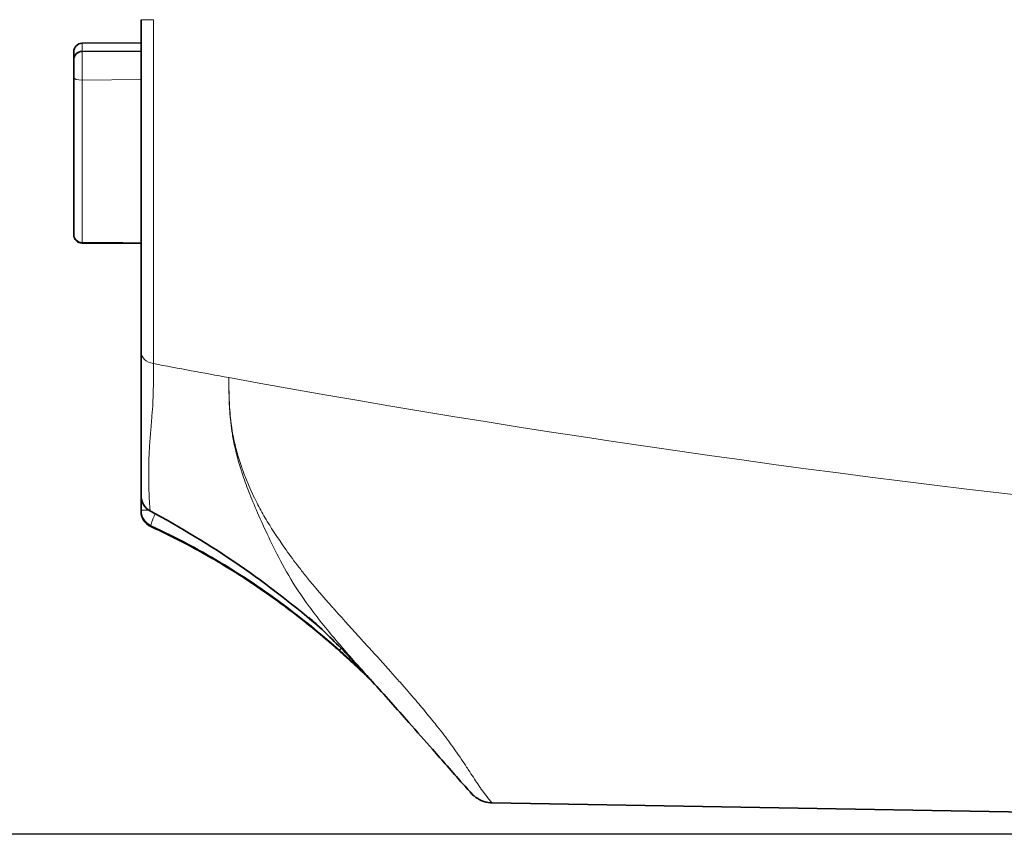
# Model space of a CAD drawing. Header units: millimetres. Extents: x 5 to 589, y 5 to 415.
# Tile 13 of 256: x 49 to 67, y 206 to 221. Entities that reach past the tile are written whole.
import ezdxf

# ---------------------------------------------------------------- set-up
doc = ezdxf.new("R2010")
doc.units = ezdxf.units.MM
for name, color, linetype, lineweight in [('Bemaßung (ISO)', 7, 'Continuous', 25), ('Sichtbar (ISO)', 7, 'Continuous', 35), ('Sichtbar schmal (ISO)', 7, 'Continuous', 18)]:
    doc.layers.add(name, color=color, linetype=linetype, lineweight=lineweight)
doc.styles.add('Notiztext (ISO)', font='isocpeur.ttf')
doc.dimstyles.new('Standard (ISO)', dxfattribs={"dimtxt": 3.5, "dimasz": 2.5, "dimexe": 2, "dimexo": 0, "dimgap": 0.762, "dimtad": 1, "dimtoh": 1, "dimdec": 8, "dimdsep": 46, "dimtxsty": 'Notiztext (ISO)', "dimcen": 0.09, "dimdle": 10, "dimclrd": 256, "dimclre": 256, "dimclrt": 256, "dimadec": 6, "dimazin": 2, "dimtfac": 0.514286, "dimtdec": 3, "dimtmove": 0, "dimatfit": 3, "dimfxl": 1, "dimtolj": 1, "dimlwd": -1, "dimlwe": -1, "dimarcsym": 0})

# ---------------------------------------------------------------- blocks, each defined once
blk = doc.blocks.new('*D12')
at = {"layer": 'Bemaßung (ISO)', "transparency": 16777216}
for p, q in [((89.571, 235.119), (38.39, 235.119)), ((40.39, 208.593), (40.39, 232.619)), ((89.571, 206.093), (38.39, 206.093))]:
    blk.add_line(p, q, dxfattribs=at)
for points in [[(39.974, 232.619), (40.807, 232.619), (40.39, 235.119)], [(39.974, 208.593), (40.807, 208.593), (40.39, 206.093)]]:
    blk.add_solid(points, dxfattribs=at)
at = {"layer": 'Defpoints', "color": 0, "transparency": 16777216}
for p in [(40.39, 235.119), (89.571, 235.119), (89.571, 206.093)]:
    blk.add_point(p, dxfattribs=at)
at = {"layer": 'Bemaßung (ISO)', "transparency": 16777216, "insert": (36.128, 218.506), "char_height": 3.5, "attachment_point": 1, "rotation": 90, "style": 'Notiztext (ISO)'}
blk.add_mtext('\\A1;29', dxfattribs=at)

msp = doc.modelspace()

# ---------------------------------------------------------------- linework, layer by layer
at = {"layer": 'Sichtbar (ISO)'}
for p, q in [((51.2247109, 220.60773828), (51.2247109, 214.67577833)), ((50.17511923, 220.1875436), (51.2247109, 220.1930393)), ((50.0247109, 220.03634567), (50.0247109, 219.89018654)), ((51.2247109, 220.04686885), (50.17511922, 220.04137315)), ((50.02471112, 219.57245548), (50.02471103, 219.89018188)), ((50.0247109, 219.57245555), (50.0247109, 216.78622405)), ((50.02471098, 216.77749844), (50.02471112, 216.78622377)), ((50.17479776, 216.62629119), (51.2247109, 216.61915461)), ((51.22471094, 211.86981734), (51.22471093, 212.12192731)), ((51.2247109, 211.84879951), (51.2247109, 211.84853605)), ((54.82294646, 209.4027321), (54.82290832, 209.40276773)), ((57.47080334, 206.65568575), (57.47579908, 206.6555982)), ((89.5706109, 206.09312811), (57.47579905, 206.65559623))]:
    msp.add_line(p, q, dxfattribs=at)
for centre, radius, start, end in [((50.1759109, 220.03634567), 0.1512, 90.3, 180), ((50.17591066, 219.89018411), 0.15119963, 90.299902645, 180.000129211), ((50.1759106, 216.77749618), 0.15119963, 179.999141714, 269.578347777), ((51.52471076, 212.12192731), 0.3, 180.000101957, 241.637996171), ((51.52471087, 211.84918687), 0.3, 179.999982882, 245.364787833)]:
    msp.add_arc(centre, radius, start, end, dxfattribs=at)
for centre, major_axis, ratio, start_param, end_param in [((51.52471844, 211.85253771), (-0.12521147, -0.27259939), 0.0554942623, 0.00655495, 0.0076262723), ((54.96133969, 209.58477768), (-0.19890992, -0.22457708), 0.0457378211, 6.2831811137, 6.2832923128)]:
    msp.add_ellipse(centre, major_axis=major_axis, ratio=ratio, start_param=start_param, end_param=end_param, dxfattribs=at)
for points, knots in [([(51.2247109, 214.67577804), (51.2247109, 214.61936152), (51.2247109, 214.56126045), (51.2247109, 214.50156735), (51.2247109, 214.45309802), (51.2247109, 214.40357704), (51.2247109, 214.35307048), (51.2247109, 214.34190576), (51.2247109, 214.33069458), (51.2247109, 214.31943475), (51.2247109, 214.25632969), (51.22471092, 214.19169297), (51.22471092, 214.12526428), (51.22471092, 214.08389042), (51.2247109, 214.04182081), (51.2247109, 213.99906446), (51.2247109, 213.97270996), (51.22471092, 213.94610261), (51.22471094, 213.9192302), (51.224711, 213.84885107), (51.22471111, 213.77661584), (51.22471102, 213.70274001), (51.22471098, 213.67247538), (51.2247109, 213.64194182), (51.2247109, 213.61116665), (51.2247109, 213.56745851), (51.22471103, 213.5231333), (51.22471107, 213.47900515), (51.22471112, 213.4026479), (51.22471096, 213.32693809), (51.22471092, 213.25508483), (51.22471091, 213.2406041), (51.2247109, 213.22627707), (51.2247109, 213.21212421), (51.2247109, 213.15584592), (51.22471089, 213.10246857), (51.22471091, 213.0520053), (51.22471094, 212.99041642), (51.2247109, 212.93317082), (51.2247109, 212.88000918), (51.2247109, 212.82808511), (51.22471132, 212.78042291), (51.22471134, 212.73462521), (51.22471135, 212.69511463), (51.2247109, 212.6569948), (51.2247109, 212.61965179), (51.2247109, 212.61300003), (51.22471093, 212.60635876), (51.22471096, 212.5997357), (51.22471115, 212.55474854), (51.22471125, 212.51061431), (51.22471109, 212.46925804), (51.22471099, 212.4429019), (51.2247109, 212.41767581), (51.2247109, 212.39373301), (51.2247109, 212.3787753), (51.22471092, 212.36434244), (51.22471092, 212.35047584), (51.22471093, 212.31583425), (51.2247109, 212.28478618), (51.22471091, 212.25737803), (51.22471091, 212.24658262), (51.2247109, 212.23634264), (51.2247109, 212.22663617), (51.2247109, 212.21313988), (51.22471091, 212.20076037), (51.22471091, 212.18925264), (51.22471091, 212.17011323), (51.22471091, 212.15337157), (51.2247109, 212.1381536), (51.2247109, 212.13254594), (51.2247109, 212.12714802), (51.2247109, 212.12192784)], [0, 0, 0, 0, 0.0613204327, 0.0613204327, 0.0613204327, 0.1111111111, 0.1111111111, 0.1111111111, 0.122117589, 0.122117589, 0.122117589, 0.1838027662, 0.1838027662, 0.1838027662, 0.2222222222, 0.2222222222, 0.2222222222, 0.2459035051, 0.2459035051, 0.2459035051, 0.3079250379, 0.3079250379, 0.3079250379, 0.3333333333, 0.3333333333, 0.3333333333, 0.3694192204, 0.3694192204, 0.3694192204, 0.4318605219, 0.4318605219, 0.4318605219, 0.4444444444, 0.4444444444, 0.4444444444, 0.4944839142, 0.4944839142, 0.4944839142, 0.5555555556, 0.5555555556, 0.5555555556, 0.6152054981, 0.6152054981, 0.6152054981, 0.6666666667, 0.6666666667, 0.6666666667, 0.6758332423, 0.6758332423, 0.6758332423, 0.7380972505, 0.7380972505, 0.7380972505, 0.7777777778, 0.7777777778, 0.7777777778, 0.8025672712, 0.8025672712, 0.8025672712, 0.8644964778, 0.8644964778, 0.8644964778, 0.8888888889, 0.8888888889, 0.8888888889, 0.9228051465, 0.9228051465, 0.9228051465, 0.9792139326, 0.9792139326, 0.9792139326, 1, 1, 1, 1]), ([(51.22471091, 211.86981734), (51.2247109, 211.86678338), (51.2247109, 211.86418939), (51.2247109, 211.861965), (51.2247109, 211.8597406), (51.2247109, 211.8578858), (51.2247109, 211.85633342), (51.2247109, 211.85558414), (51.2247109, 211.85490543), (51.2247109, 211.85428996), (51.2247109, 211.85363032), (51.2247109, 211.85304332), (51.2247109, 211.85252047)], [0, 0, 0, 0, 0.33333333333, 0.33333333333, 0.33333333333, 0.66666666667, 0.66666666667, 0.66666666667, 0.82755484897, 0.82755484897, 0.82755484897, 0.99999078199, 0.99999078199, 0.99999078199, 0.99999078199]), ([(54.76239517, 209.36069328), (54.63878711, 209.47022568), (54.51056694, 209.5803587), (54.37762247, 209.69055476), (54.244678, 209.80075082), (54.10701147, 209.91101257), (53.96426977, 210.02095253), (53.82152808, 210.13089248), (53.67371087, 210.24051016), (53.52049924, 210.34931913), (53.3672876, 210.45812811), (53.2086819, 210.56612886), (53.0443206, 210.6727934), (52.87995931, 210.77945793), (52.70984228, 210.88478617), (52.53360853, 210.98817484), (52.35737478, 211.09156351), (52.17502502, 211.19301329), (51.98613568, 211.29187803), (51.79724634, 211.39074278), (51.601815, 211.48701912), (51.39962598, 211.57989325)], [0, 0, 0, 0, 0.1428571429, 0.1428571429, 0.1428571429, 0.2857142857, 0.2857142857, 0.2857142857, 0.4285714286, 0.4285714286, 0.4285714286, 0.5714285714, 0.5714285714, 0.5714285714, 0.7142857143, 0.7142857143, 0.7142857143, 0.8571428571, 0.8571428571, 0.8571428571, 1, 1, 1, 1]), ([(51.39978698, 211.57578478), (51.77669417, 211.40315118), (52.15548959, 211.20677782), (52.53100211, 210.98696226), (52.90651462, 210.7671467), (53.27889166, 210.52416749), (53.65116139, 210.25359018), (54.02343111, 209.98301287), (54.39540365, 209.68459121), (54.76244512, 209.35954571)], [0, 0, 0, 0, 0.3333333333, 0.3333333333, 0.3333333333, 0.6666666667, 0.6666666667, 0.6666666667, 1, 1, 1, 1]), ([(53.10589401, 210.63001123), (53.28792381, 210.51062674), (53.46957485, 210.3851906), (53.6511996, 210.25318757), (54.02346305, 209.98263028), (54.39542614, 209.68423922), (54.76245476, 209.35923595)], [0.50403563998, 0.50403563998, 0.50403563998, 0.50403563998, 0.66666666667, 0.66666666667, 0.66666666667, 1, 1, 1, 1]), ([(55.3405437, 208.81709676), (55.1699001, 209.00735055), (54.99659687, 209.19280343), (54.71846104, 209.47765757), (54.61066066, 209.58474589), (54.42684357, 209.76197907), (54.34632691, 209.83715133), (54.26285738, 209.91337682), (54.24114379, 209.93291936), (54.21974618, 209.952047), (54.21452734, 209.95667465), (54.21157697, 209.95928656), (54.21118025, 209.95963677), (54.21118025, 209.95963677)], [0.00020904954, 0.00020904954, 0.00020904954, 0.00020904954, 0.08139121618, 0.08139121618, 0.13305560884, 0.13305560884, 0.17696386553, 0.17696386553, 0.19619655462, 0.19619655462, 0.20721749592, 0.20721749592, 0.21115658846, 0.21115658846, 0.21115658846, 0.21115658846]), ([(55.30587991, 208.8556386), (55.29877008, 208.86257179), (55.28739731, 208.87363455), (55.25517061, 208.90483032), (55.23253404, 208.92665775), (55.17596792, 208.98079016), (55.14008403, 209.01488057), (55.053402, 209.09635193), (55.00022703, 209.14574098), (54.88646929, 209.24981661), (54.82459196, 209.30557124), (54.76239491, 209.36069298)], [0.032887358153, 0.032887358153, 0.032887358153, 0.032887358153, 0.045541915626, 0.045541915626, 0.060887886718, 0.060887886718, 0.079422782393, 0.079422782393, 0.102770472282, 0.102770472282, 0.127729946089, 0.127729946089, 0.127729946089, 0.127729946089]), ([(55.2189351, 208.93965928), (55.19754603, 208.96013881), (55.17347796, 208.98306945), (55.10663449, 209.04630012), (55.06058081, 209.08944194), (54.9518186, 209.1899872), (54.886661, 209.24932267), (54.80131683, 209.32566897), (54.78190437, 209.34294946), (54.76243013, 209.36020109)], [0.058882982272, 0.058882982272, 0.058882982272, 0.058882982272, 0.0721939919, 0.0721939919, 0.093512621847, 0.093512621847, 0.120310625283, 0.120310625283, 0.128124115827, 0.128124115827, 0.128124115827, 0.128124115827]), ([(55.30873629, 208.85247089), (55.30184641, 208.85916986), (55.28927118, 208.871383), (55.25462663, 208.90485091), (55.23119101, 208.92740529), (55.17331173, 208.98267485), (55.1371457, 209.01696281), (55.04954201, 209.09912832), (54.99570293, 209.14902811), (54.88286626, 209.25204634), (54.82280291, 209.30607152), (54.76243983, 209.35953794)], [0.004674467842, 0.004674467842, 0.004674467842, 0.004674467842, 0.01890259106, 0.01890259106, 0.034676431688, 0.034676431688, 0.053254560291, 0.053254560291, 0.076798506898, 0.076798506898, 0.10101595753, 0.10101595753, 0.10101595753, 0.10101595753]), ([(55.31042696, 208.85059508), (55.30615653, 208.8547468), (55.29882237, 208.86186947), (55.27479067, 208.88514127), (55.25472484, 208.9045203), (55.20479693, 208.95240004), (55.1736269, 208.9821158), (55.09729014, 209.05420182), (55.04982071, 209.09857778), (54.93825418, 209.20146894), (54.87172038, 209.26189532), (54.79047889, 209.33433866), (54.77647964, 209.34677831), (54.76244763, 209.35920623)], [0.00249303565, 0.00249303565, 0.00249303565, 0.00249303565, 0.01278334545, 0.01278334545, 0.028270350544, 0.028270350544, 0.045530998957, 0.045530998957, 0.067261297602, 0.067261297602, 0.094454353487, 0.094454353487, 0.100083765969, 0.100083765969, 0.100083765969, 0.100083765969]), ([(55.3102224, 208.85082207), (55.30597994, 208.85494611), (55.29883435, 208.8618853), (55.27521466, 208.88475926), (55.25525027, 208.90404185), (55.20553515, 208.95172241), (55.17448643, 208.98132647), (55.09841589, 209.05317288), (55.05109292, 209.09742073), (54.93983762, 209.20004852), (54.87347002, 209.26034131), (54.79175011, 209.33323309), (54.77711802, 209.34623676), (54.76245038, 209.35922735)], [0.002598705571, 0.002598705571, 0.002598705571, 0.002598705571, 0.012609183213, 0.012609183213, 0.028077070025, 0.028077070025, 0.045307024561, 0.045307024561, 0.066997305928, 0.066997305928, 0.094141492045, 0.094141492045, 0.100025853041, 0.100025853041, 0.100025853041, 0.100025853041]), ([(55.30846672, 208.8525415), (55.3009937, 208.85980075), (55.28767085, 208.87273614), (55.25167783, 208.90748069), (55.22833308, 208.92992948), (55.17009305, 208.98550791), (55.13321852, 209.02044083), (55.04437035, 209.10369257), (54.99003036, 209.1540039), (54.87859939, 209.25561986), (54.82067595, 209.30769627), (54.76245469, 209.35926136)], [0, 0, 0, 0, 0.014830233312, 0.014830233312, 0.030324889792, 0.030324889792, 0.049128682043, 0.049128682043, 0.072795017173, 0.072795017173, 0.096152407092, 0.096152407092, 0.096152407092, 0.096152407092]), ([(55.18239765, 208.97367301), (55.17537972, 208.98034778), (55.16802713, 208.98732897), (55.16032901, 208.99462348), (55.14586711, 209.00832717), (55.13018571, 209.02313658), (55.11329589, 209.0390143), (55.09640608, 209.05489203), (55.07830786, 209.07183807), (55.05899904, 209.08982382), (55.03969023, 209.10780956), (55.01917101, 209.1268352), (54.99732702, 209.14697059), (54.97548303, 209.16710597), (54.9523143, 209.18835113), (54.92771524, 209.210759), (54.90734003, 209.22931928), (54.88598353, 209.24867726), (54.86359181, 209.26885216)], [0.49751515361, 0.49751515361, 0.49751515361, 0.49751515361, 0.53846153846, 0.53846153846, 0.53846153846, 0.61538461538, 0.61538461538, 0.61538461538, 0.69230769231, 0.69230769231, 0.69230769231, 0.76923076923, 0.76923076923, 0.76923076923, 0.84615384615, 0.84615384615, 0.84615384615, 0.90986867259, 0.90986867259, 0.90986867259, 0.90986867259]), ([(55.18239763, 208.97367294), (55.1413777, 209.01268673), (55.09373262, 209.05757576), (54.98693858, 209.15678801), (54.92590079, 209.21271356), (54.86359192, 209.26885226)], [0, 0, 0, 0, 0.022866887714, 0.022866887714, 0.04843721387, 0.04843721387, 0.04843721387, 0.04843721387]), ([(55.30701304, 208.8539003), (55.30475158, 208.85609667), (55.30211337, 208.8586577), (55.29916081, 208.86152151), (55.29738849, 208.86324057), (55.29550291, 208.86506873), (55.29350757, 208.86700227)], [0.107172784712, 0.107172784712, 0.107172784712, 0.107172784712, 0.153846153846, 0.153846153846, 0.153846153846, 0.181862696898, 0.181862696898, 0.181862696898, 0.181862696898]), ([(57.11575905, 206.81833195), (57.11575905, 206.81833195), (57.11489672, 206.81925157), (57.10667055, 206.82796441), (57.08629442, 206.8493343), (57.01708034, 206.92434626), (56.97668125, 206.96853072), (56.8572799, 207.10192299), (56.77104798, 207.19963681), (56.59310771, 207.40300065), (56.50458818, 207.50457862), (56.27922378, 207.76242332), (56.13760345, 207.92370163), (55.78020939, 208.32698799), (55.56056581, 208.57182957), (55.34054154, 208.81709482)], [0.02861364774, 0.02861364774, 0.02861364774, 0.02861364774, 0.0421653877, 0.0421653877, 0.10917624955, 0.10917624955, 0.1567997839, 0.1567997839, 0.21218617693, 0.21218617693, 0.25768501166, 0.25768501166, 0.32475509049, 0.32475509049, 0.42485969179, 0.42485969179, 0.42485969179, 0.42485969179]), ([(57.47080785, 206.65568567), (57.46280721, 206.65582588), (57.45480302, 206.6561585), (57.39384375, 206.6601603), (57.34078058, 206.67233269), (57.2418671, 206.71246448), (57.19484589, 206.7411069), (57.12815189, 206.79829218), (57.10436462, 206.82335766), (57.0834944, 206.85044531)], [0, 0, 0, 0, 0.002401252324, 0.002401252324, 0.018327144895, 0.018327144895, 0.034424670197, 0.034424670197, 0.044683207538, 0.044683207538, 0.044683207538, 0.044683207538]), ([(57.08359528, 206.85044689), (57.08359234, 206.85045146), (57.08358251, 206.8504584), (57.08356118, 206.85046925), (57.08355137, 206.85047423), (57.08353914, 206.85048004), (57.08353991, 206.85048037)], [0.8328341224, 0.8328341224, 0.8328341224, 0.8328341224, 0.875000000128, 0.875000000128, 0.875000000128, 0.894374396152, 0.894374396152, 0.894374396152, 0.894374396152]), ([(57.47583133, 206.65559111), (57.47296858, 206.65564116), (57.47047257, 206.65571134), (57.46814588, 206.65578368), (57.46764024, 206.65580128), (57.46758875, 206.65580302)], [0, 0, 0, 0, 0.0012666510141, 0.0012666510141, 0.0020207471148, 0.0020207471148, 0.0020207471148, 0.0020207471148])]:
    msp.add_open_spline(points, degree=3, knots=knots, dxfattribs=at)
for points in [[(54.4413032, 209.74752976), (53.50841876, 210.5639573), (52.47127208, 211.27000224), (51.38219546, 211.85793299)], [(53.39083945, 210.4379562), (53.36585767, 210.45525634), (53.34084204, 210.47245808), (53.31579255, 210.48956141)], [(53.43362494, 210.40824987), (53.50172762, 210.36070113), (53.56980609, 210.31225989), (53.6378791, 210.26289896)], [(54.76245445, 209.3591919), (54.44858011, 209.63713186), (54.12877371, 209.89782845), (53.80303523, 210.14128168)], [(54.17074625, 209.85710939), (54.36892411, 209.69885448), (54.56639509, 209.53282724), (54.76245209, 209.35921494)], [(54.78951924, 209.33517024), (54.78062365, 209.34308413), (54.77160066, 209.35109325), (54.76245469, 209.35919212)], [(54.86359157, 209.26885187), (54.83893762, 209.29106518), (54.81424678, 209.31317123), (54.78951903, 209.33517003)], [(55.29350687, 208.86700154), (55.25655619, 208.90280814), (55.21951963, 208.93836513), (55.1823972, 208.97367249)], [(55.30989356, 208.8511816), (55.30632078, 208.85466387), (55.30156097, 208.85930279), (55.29498006, 208.86568189)], [(55.31052145, 208.85049024), (55.3093518, 208.8516269), (55.30818207, 208.85276332), (55.30701226, 208.85389949)], [(57.08353322, 206.85044208), (57.08037435, 206.85454046), (57.07721473, 206.85863668), (57.07405438, 206.86273076)], [(57.47579897, 206.65559203), (57.47581019, 206.65559165), (57.47582099, 206.65559132), (57.47583125, 206.65559119)]]:
    msp.add_open_spline(points, degree=3, dxfattribs=at)
at = {"layer": 'Sichtbar schmal (ISO)'}
for p, q in [((50.17511923, 220.1875436), (50.17511923, 220.0413836)), ((50.17511918, 219.5330102), (51.2247109, 219.53925367)), ((50.1751192, 219.53301202), (50.1751192, 216.64025728)), ((51.36210479, 211.86981762), (51.2247109, 211.86981762)), ((51.22472943, 211.84918687), (51.2247109, 211.84918687)), ((51.39978467, 211.57604546), (51.39978672, 211.57578421)), ((54.82269832, 209.4030114), (54.8227369, 209.40297536))]:
    msp.add_line(p, q, dxfattribs=at)
for centre, end in [((51.5247109, 211.84853605), 245.391444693), ((51.5247109, 211.84815754), 245.390246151), ((51.5247109, 211.84879953), 245.391203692)]:
    msp.add_arc(centre, 0.3, 180, end, dxfattribs=at)
for centre, major_axis, ratio, start_param, end_param in [((51.52471091, 220.60773456), (-0.3, 0), 0.0005731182, 4.9835066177, 6.2831852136), ((50.17616917, 219.63818493), (-0.00104993, 0.40319557), 0.0034010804, 0.0000478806, 1.8346890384), ((50.17591075, 219.57245514), (-0.15119963, -0.00000039), 0.2608692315, 6.2831694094, 7.8487459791), ((50.17591075, 216.7862216), (-0.15119963, 0.00000138), 0.965374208, 6.2831787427, 7.8487554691), ((50.17616921, 217.029476), (-0.00137141, -0.40318496), 0.0026040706, 6.2831733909, 6.5471032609), ((51.5247109, 214.67577861), (-0.3, 0), 0.6772261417, 0, 1.299748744), ((93.21891094, 316.46780399), (156.02262331, -0.17598843), 0.6786117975, 4.4421010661, 4.4510349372), ((51.5247109, 212.12192704), (-0.3, 0), 0.9896823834, 0.0000008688, 1.0869459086), ((51.5247109, 211.86981743), (-0.29999999, 0), 0.999696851, 6.2831847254, 7.4209041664), ((51.52471091, 211.85252055), (-0.3, 0), 0.9999653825, 0.0000011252, 1.1406464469), ((51.52470974, 212.12192499), (-0.14251428, -0.263992), 0.053743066, 6.2831851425, 6.4105268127), ((51.52469882, 211.86979454), (-0.125501, -0.27251615), 0.0554690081, 4.9739252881, 6.260644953), ((51.5247065, 211.84918102), (-0.12490539, -0.27276903), 0.0555237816, 6.140342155, 6.283184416), ((51.52470904, 211.84879914), (-0.12492255, -0.27275452), 0.0555219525, 6.2345254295, 6.2829443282), ((54.96133999, 209.59528981), (-0.19934288, -0.22419283), 0.0456597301, 5.7360105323, 6.2737016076), ((54.96133969, 209.58477768), (-0.19890992, -0.22457708), 0.0457378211, 6.2351561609, 6.2831811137)]:
    msp.add_ellipse(centre, major_axis=major_axis, ratio=ratio, start_param=start_param, end_param=end_param, dxfattribs=at)
for points, knots in [([(51.44436838, 220.6078571), (51.4443699, 220.04568849), (51.44439058, 218.92058275), (51.44437879, 217.29313892), (51.44438091, 215.78781626), (51.44438826, 214.89367895), (51.44438863, 214.48003064)], [0, 0, 0, 0, 0.2499993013, 0.4999986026, 0.7499979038, 1, 1, 1, 1]), ([(51.44438863, 214.48002984), (51.44440661, 214.37447469), (51.44462807, 214.26170892), (51.44360391, 214.14575321), (51.44271456, 214.04506039), (51.44076609, 213.94188645), (51.43624823, 213.83428301), (51.4355634, 213.81797231), (51.43481812, 213.80156648), (51.43400157, 213.78506996), (51.43019131, 213.70809211), (51.4248702, 213.62891847), (51.41874727, 213.54774208), (51.4149016, 213.49675708), (51.41073094, 213.4449912), (51.40628667, 213.39256531), (51.40342805, 213.3588442), (51.40057694, 213.32480097), (51.3977504, 213.29084646), (51.38918597, 213.18796395), (51.38053504, 213.0864867), (51.37471342, 212.99238716), (51.37158407, 212.94180484), (51.36906509, 212.89336602), (51.36708982, 212.84708112), (51.3641777, 212.7788437), (51.36247064, 212.71526734), (51.36155288, 212.65649575), (51.36052624, 212.59075204), (51.36020802, 212.53102444), (51.36036474, 212.47302471), (51.36044315, 212.44400692), (51.36063092, 212.41545552), (51.36082825, 212.38721323), (51.36100294, 212.36221133), (51.36131142, 212.33738699), (51.36173628, 212.31306214), (51.36257735, 212.26490815), (51.36387726, 212.21874165), (51.36547474, 212.17596691), (51.36580382, 212.16715536), (51.36614539, 212.1584867), (51.36649736, 212.1499622), (51.36778653, 212.11873949), (51.36917736, 212.08950021), (51.37062503, 212.06256122), (51.37246051, 212.02840578), (51.37437569, 211.99795915), (51.37627405, 211.97146497), (51.37633185, 211.97065821), (51.37638954, 211.96985513), (51.3764471, 211.96905568), (51.37860533, 211.93908436), (51.38059363, 211.91412996), (51.38238403, 211.89218212), (51.3833512, 211.88032582), (51.38426264, 211.86936466), (51.38515064, 211.85909814)], [0.00000028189, 0.00000028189, 0.00000028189, 0.00000028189, 0.11111111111, 0.11111111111, 0.11111111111, 0.20759677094, 0.20759677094, 0.20759677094, 0.22222222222, 0.22222222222, 0.22222222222, 0.29046907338, 0.29046907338, 0.29046907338, 0.33333333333, 0.33333333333, 0.33333333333, 0.36090426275, 0.36090426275, 0.36090426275, 0.44444444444, 0.44444444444, 0.44444444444, 0.48935068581, 0.48935068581, 0.48935068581, 0.55555555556, 0.55555555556, 0.55555555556, 0.62961436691, 0.62961436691, 0.62961436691, 0.66666666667, 0.66666666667, 0.66666666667, 0.69946775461, 0.69946775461, 0.69946775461, 0.76440149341, 0.76440149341, 0.76440149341, 0.77777777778, 0.77777777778, 0.77777777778, 0.82677113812, 0.82677113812, 0.82677113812, 0.88888888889, 0.88888888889, 0.88888888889, 0.89078039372, 0.89078039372, 0.89078039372, 0.96169252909, 0.96169252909, 0.96169252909, 0.99999954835, 0.99999954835, 0.99999954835, 0.99999954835]), ([(55.3405293, 208.81709481), (55.29221944, 208.87098626), (55.086845, 209.10048313), (54.68898742, 209.55008623), (54.1969756, 210.16223206), (53.83752048, 210.70886444), (53.57329396, 211.22206053), (53.36269956, 211.6730179), (53.19076395, 212.07014024), (53.05890146, 212.41768855), (52.96169455, 212.71982804), (52.89371721, 212.98587939), (52.84677304, 213.22544766), (52.81787556, 213.43975648), (52.8013476, 213.63005152), (52.79305892, 213.80095517), (52.78977466, 213.95617817), (52.7890625, 214.09865084), (52.78951808, 214.18724614), (52.78903263, 214.23002312)], [0.34731958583, 0.34731958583, 0.34731958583, 0.34731958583, 0.36, 0.4, 0.44, 0.48, 0.52, 0.56, 0.6, 0.64, 0.68, 0.72, 0.76, 0.8, 0.84, 0.88, 0.92, 0.96, 1, 1, 1, 1]), ([(57.47583125, 206.65559119), (57.47594316, 206.65558978), (57.47599041, 206.65561255), (57.47580065, 206.65585771), (57.47526686, 206.65654737), (57.47270909, 206.65915662), (57.4653938, 206.66694989), (57.46455311, 206.66784551), (57.46365173, 206.6688073), (57.4626837, 206.66984256), (57.45301766, 206.68017982), (57.43687399, 206.69831367), (57.41248687, 206.72790472), (57.40493225, 206.73707141), (57.39662546, 206.74729523), (57.3876198, 206.7585891), (57.35835282, 206.79529243), (57.32139725, 206.84378726), (57.27790084, 206.90569882), (57.2648076, 206.92433536), (57.25112309, 206.94418751), (57.23709614, 206.96505606), (57.19021449, 207.03480408), (57.13775374, 207.11560068), (57.07770757, 207.20727261), (57.06010477, 207.23414664), (57.04182456, 207.26198173), (57.02274504, 207.29083606), (56.96470197, 207.37861572), (56.89955821, 207.47525937), (56.82646289, 207.57880421), (56.79356924, 207.62540046), (56.75909985, 207.67335325), (56.72277282, 207.72272803), (56.65574445, 207.81383128), (56.582706, 207.90973995), (56.50459016, 208.00891196), (56.44629198, 208.08292444), (56.38517186, 208.15874267), (56.3215466, 208.2360181), (56.25561126, 208.31609922), (56.18701362, 208.39764638), (56.11597288, 208.48067983), (56.02660681, 208.58513217), (55.93337307, 208.69193396), (55.83673148, 208.80123972), (55.78207292, 208.86306088), (55.7263623, 208.92570956), (55.66957797, 208.98921581), (55.54614991, 209.1272548), (55.41762127, 209.26931245), (55.28453877, 209.4160816), (55.24164019, 209.46339201), (55.19826166, 209.51119247), (55.15443885, 209.5595005), (54.99976689, 209.73000296), (54.83948537, 209.90669544), (54.67535095, 210.09092698), (54.65762735, 210.11082071), (54.63985956, 210.13080224), (54.62204942, 210.15088383), (54.47327053, 210.31863749), (54.32108381, 210.4930441), (54.16974193, 210.68112004), (54.12388769, 210.73810413), (54.07816005, 210.79638113), (54.03225736, 210.85592831), (53.95593664, 210.95493525), (53.88025839, 211.05780998), (53.80620123, 211.16214971), (53.7038882, 211.30629937), (53.60483462, 211.45350095), (53.5147048, 211.59865163), (53.48583018, 211.64515312), (53.45786347, 211.69142098), (53.43108944, 211.7372888), (53.37993982, 211.82491555), (53.33268997, 211.91111953), (53.28902943, 211.99619502), (53.22693206, 212.1171959), (53.17207618, 212.23586297), (53.12322021, 212.35283605), (53.091696, 212.42831269), (53.06266536, 212.50310132), (53.03581216, 212.57753035), (53.02506506, 212.60731807), (53.01466115, 212.63703658), (53.00461487, 212.66670184), (52.97321243, 212.75942886), (52.94529155, 212.85163707), (52.92092725, 212.94367916), (52.89903109, 213.02639724), (52.88000693, 213.10898664), (52.86410145, 213.19180585), (52.85187826, 213.25545154), (52.84150336, 213.31922674), (52.83289898, 213.38342747), (52.83154989, 213.39349359), (52.83023411, 213.40357248), (52.82895177, 213.41366413), (52.82066228, 213.47889996), (52.81377536, 213.54466603), (52.8082716, 213.61092902), (52.80341791, 213.66936551), (52.79963943, 213.72819003), (52.79682359, 213.78761308), (52.7943215, 213.84041498), (52.79257942, 213.89368154), (52.79140006, 213.94758558), (52.79034389, 213.9958593), (52.7897374, 214.04466015), (52.78954667, 214.09411262), (52.78937432, 214.13879655), (52.78954608, 214.18399897), (52.78903263, 214.23002311)], [0.00154888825, 0.00154888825, 0.00154888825, 0.00154888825, 0.01844299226, 0.01844299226, 0.01844299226, 0.06596700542, 0.06596700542, 0.06596700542, 0.07142857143, 0.07142857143, 0.07142857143, 0.12596339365, 0.12596339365, 0.12596339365, 0.14285714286, 0.14285714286, 0.14285714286, 0.19775917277, 0.19775917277, 0.19775917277, 0.21428571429, 0.21428571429, 0.21428571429, 0.26952163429, 0.26952163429, 0.26952163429, 0.28571428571, 0.28571428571, 0.28571428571, 0.33497501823, 0.33497501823, 0.33497501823, 0.35714285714, 0.35714285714, 0.35714285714, 0.39804556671, 0.39804556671, 0.39804556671, 0.42857142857, 0.42857142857, 0.42857142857, 0.46020561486, 0.46020561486, 0.46020561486, 0.5, 0.5, 0.5, 0.52250690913, 0.52250690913, 0.52250690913, 0.57142857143, 0.57142857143, 0.57142857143, 0.58719826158, 0.58719826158, 0.58719826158, 0.64285714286, 0.64285714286, 0.64285714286, 0.64886731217, 0.64886731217, 0.64886731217, 0.6990738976, 0.6990738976, 0.6990738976, 0.71428571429, 0.71428571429, 0.71428571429, 0.73957784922, 0.73957784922, 0.73957784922, 0.77451997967, 0.77451997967, 0.77451997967, 0.78571428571, 0.78571428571, 0.78571428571, 0.80710009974, 0.80710009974, 0.80710009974, 0.83751664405, 0.83751664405, 0.83751664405, 0.85714285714, 0.85714285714, 0.85714285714, 0.86499759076, 0.86499759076, 0.86499759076, 0.88954974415, 0.88954974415, 0.88954974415, 0.91161472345, 0.91161472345, 0.91161472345, 0.92857142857, 0.92857142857, 0.92857142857, 0.93123009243, 0.93123009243, 0.93123009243, 0.94841660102, 0.94841660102, 0.94841660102, 0.9635731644, 0.9635731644, 0.9635731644, 0.97704092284, 0.97704092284, 0.97704092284, 0.98910196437, 0.98910196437, 0.98910196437, 1, 1, 1, 1]), ([(51.38515067, 211.85909778), (51.47044359, 211.81278132), (51.55985104, 211.76343273), (51.6530319, 211.71093154), (51.74621276, 211.65843035), (51.84317051, 211.60278297), (51.94451014, 211.54325236), (51.94771579, 211.54136925), (51.95092582, 211.53948224), (51.95414022, 211.53759132), (52.05254224, 211.47970498), (52.15505029, 211.41816123), (52.2616074, 211.35254023), (52.26682849, 211.34932492), (52.2720593, 211.34609982), (52.27729986, 211.34286483), (52.38250749, 211.27792028), (52.49165463, 211.20899847), (52.60509418, 211.13534045), (52.61264547, 211.13043728), (52.62021575, 211.12551309), (52.62780542, 211.12056743), (52.73991114, 211.04751589), (52.85626267, 210.96979749), (52.97810555, 210.88586504), (52.98840357, 210.87877116), (52.9987407, 210.87163277), (53.00911714, 210.86444919), (53.12982298, 210.78088489), (53.25585913, 210.6912182), (53.38747404, 210.59434739), (53.40097298, 210.58441194), (53.41453046, 210.57440059), (53.42814373, 210.56431424), (53.55867019, 210.46760453), (53.69431645, 210.36398218), (53.83273594, 210.25439277), (53.84952591, 210.24109983), (53.86635686, 210.22771933), (53.88322213, 210.21425528), (54.01989844, 210.10514255), (54.15880269, 209.99050792), (54.29658543, 209.87275951), (54.31614456, 209.85604438), (54.33568169, 209.83926719), (54.35519937, 209.82242542), (54.38363981, 209.79788423), (54.41203937, 209.77320633), (54.44040605, 209.74838312)], [0, 0, 0, 0, 0.11111111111, 0.11111111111, 0.11111111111, 0.22222222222, 0.22222222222, 0.22222222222, 0.22573697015, 0.22573697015, 0.22573697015, 0.33333333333, 0.33333333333, 0.33333333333, 0.33860534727, 0.33860534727, 0.33860534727, 0.44444444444, 0.44444444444, 0.44444444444, 0.45148980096, 0.45148980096, 0.45148980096, 0.55555555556, 0.55555555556, 0.55555555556, 0.56435107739, 0.56435107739, 0.56435107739, 0.66666666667, 0.66666666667, 0.66666666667, 0.67716055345, 0.67716055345, 0.67716055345, 0.77777777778, 0.77777777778, 0.77777777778, 0.78998241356, 0.78998241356, 0.78998241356, 0.88888888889, 0.88888888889, 0.88888888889, 0.90292928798, 0.90292928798, 0.90292928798, 0.92338842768, 0.92338842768, 0.92338842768, 0.92338842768]), ([(51.39888887, 211.59747638), (51.39886537, 211.5927985), (51.39932623, 211.58549629), (51.39962857, 211.58130173), (51.39962598, 211.57989325)], [0.00105169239, 0.00105169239, 0.00105169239, 0.00105169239, 0.52228556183, 0.99998335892, 0.99998335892, 0.99998335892, 0.99998335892]), ([(54.76245546, 209.35927767), (54.39499334, 209.68466686), (54.02275313, 209.98323845), (53.65023656, 210.25392949), (53.27771999, 210.52462054), (52.9050972, 210.76766943), (52.52967056, 210.98736712), (52.15424391, 211.20706481), (51.77588374, 211.40313798), (51.39978056, 211.57540748)], [0, 0, 0, 0, 0.3333333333, 0.3333333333, 0.3333333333, 0.6666666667, 0.6666666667, 0.6666666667, 1, 1, 1, 1]), ([(54.76243872, 209.35979134), (54.3949662, 209.68523544), (54.02271756, 209.98384762), (53.65019587, 210.25456563), (53.27767418, 210.52528363), (52.90504955, 210.76834585), (52.52962909, 210.9880434), (52.15420862, 211.20774095), (51.77586271, 211.40380046), (51.3997842, 211.57604568)], [0, 0, 0, 0, 0.3333333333, 0.3333333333, 0.3333333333, 0.6666666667, 0.6666666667, 0.6666666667, 1, 1, 1, 1]), ([(54.7624312, 209.36020015), (54.39495032, 209.6856811), (54.02269477, 209.9843156), (53.6501696, 210.25504179), (53.27764444, 210.52576799), (52.90501967, 210.76882443), (52.52960622, 210.98850275), (52.15419279, 211.20818105), (51.77586141, 211.40420761), (51.39980747, 211.5764091)], [0, 0, 0, 0, 0.33333333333, 0.33333333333, 0.33333333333, 0.66666666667, 0.66666666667, 0.66666666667, 0.99999997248, 0.99999997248, 0.99999997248, 0.99999997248]), ([(53.90084903, 210.06755609), (53.81737573, 210.13106578), (53.73383739, 210.19318544), (53.6502848, 210.25390307), (53.56403092, 210.31658371), (53.47777099, 210.37778298), (53.39147143, 210.43755417)], [0.25856732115, 0.25856732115, 0.25856732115, 0.25856732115, 0.33333333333, 0.33333333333, 0.33333333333, 0.41051655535, 0.41051655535, 0.41051655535, 0.41051655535]), ([(54.76245322, 209.35923323), (54.39506788, 209.68456165), (54.02288254, 209.98311795), (53.65039788, 210.25383334), (53.62233308, 210.27423034), (53.59426756, 210.29447066), (53.56620014, 210.31455611)], [0, 0, 0, 0, 0.33333333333, 0.33333333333, 0.33333333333, 0.35844827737, 0.35844827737, 0.35844827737, 0.35844827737]), ([(55.21880438, 208.95152939), (55.20296692, 208.96646431), (55.15580015, 209.01092304), (55.05990626, 209.10068726), (54.92453843, 209.22532204), (54.81886442, 209.32055115), (54.76190903, 209.37119342)], [0.40040904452, 0.40040904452, 0.40040904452, 0.40040904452, 0.5, 0.66666666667, 0.83333333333, 1, 1, 1, 1]), ([(55.30586871, 208.85565131), (55.30505926, 208.85644028), (55.3001902, 208.86118448), (55.28777435, 208.87326317), (55.26211072, 208.89812869), (55.22603522, 208.93289455), (55.17846275, 208.97841201), (55.11922376, 209.03457577), (55.04851833, 209.10086883), (54.96618499, 209.17705728), (54.87169208, 209.26317342), (54.80026815, 209.32713319), (54.76239517, 209.36069328)], [0.16209994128, 0.16209994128, 0.16209994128, 0.16209994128, 0.18181818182, 0.27272727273, 0.36363636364, 0.45454545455, 0.54545454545, 0.63636363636, 0.72727272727, 0.81818181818, 0.90909090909, 1, 1, 1, 1]), ([(55.30634282, 208.85512559), (55.30423884, 208.85716739), (55.30183288, 208.85950149), (55.29917085, 208.86208234), (55.29431495, 208.86679016), (55.28860705, 208.87231906), (55.28211897, 208.87859263), (55.27563089, 208.8848662), (55.2683627, 208.89188451), (55.26025438, 208.89969687), (55.25214607, 208.90750923), (55.24319772, 208.91611573), (55.2332568, 208.9256511), (55.22331588, 208.93518646), (55.21238244, 208.94565075), (55.20029993, 208.95717681), (55.18821741, 208.96870287), (55.17498578, 208.98129066), (55.16053177, 208.99498739), (55.14607776, 209.00868412), (55.13040129, 209.0234897), (55.11351278, 209.03936729), (55.09662427, 209.05524488), (55.07852374, 209.07219448), (55.05920911, 209.09018727), (55.03989448, 209.10818007), (55.01936594, 209.12721625), (54.99750943, 209.14736531), (54.97565293, 209.16751437), (54.95246849, 209.18877633), (54.92784993, 209.21120458), (54.90323137, 209.23363283), (54.87717872, 209.25722738), (54.8495988, 209.28202035), (54.82201891, 209.3068133), (54.7929112, 209.33280405), (54.76243881, 209.35979126)], [0.11167644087, 0.11167644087, 0.11167644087, 0.11167644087, 0.15384615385, 0.15384615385, 0.15384615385, 0.23076923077, 0.23076923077, 0.23076923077, 0.30769230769, 0.30769230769, 0.30769230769, 0.38461538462, 0.38461538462, 0.38461538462, 0.46153846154, 0.46153846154, 0.46153846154, 0.53846153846, 0.53846153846, 0.53846153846, 0.61538461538, 0.61538461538, 0.61538461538, 0.69230769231, 0.69230769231, 0.69230769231, 0.76923076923, 0.76923076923, 0.76923076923, 0.84615384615, 0.84615384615, 0.84615384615, 0.92307692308, 0.92307692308, 0.92307692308, 0.99999992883, 0.99999992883, 0.99999992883, 0.99999992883]), ([(54.76244267, 209.35953902), (54.79015434, 209.33499838), (54.84383852, 209.28711615), (54.91863146, 209.21948953), (54.98680797, 209.15708815), (55.04806897, 209.10039408), (55.10224542, 209.04976171), (55.14927549, 209.00542944), (55.18904739, 208.96766281), (55.22179402, 208.93637701), (55.24813867, 208.91108262), (55.26889324, 208.89107657), (55.28489051, 208.87560844), (55.29689821, 208.86397009), (55.30430086, 208.85678219), (55.307665, 208.85351238), (55.30873692, 208.85247019)], [0.00000146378, 0.00000146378, 0.00000146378, 0.00000146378, 0.0625, 0.125, 0.1875, 0.25, 0.3125, 0.375, 0.4375, 0.5, 0.5625, 0.625, 0.6875, 0.75, 0.8125, 0.84759687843, 0.84759687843, 0.84759687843, 0.84759687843]), ([(54.76244958, 209.35920817), (54.79015782, 209.33467231), (54.84383854, 209.28679748), (54.91864127, 209.21916938), (54.98682344, 209.15677088), (55.04808461, 209.10008512), (55.10225813, 209.04946404), (55.14928653, 209.00514174), (55.18905852, 208.96738299), (55.22180561, 208.93610409), (55.24815025, 208.91081634), (55.26890445, 208.89081659), (55.2849013, 208.87535417), (55.2969087, 208.86372084), (55.30522361, 208.85565119), (55.30898855, 208.85199317), (55.31042611, 208.85059603)], [0.00000146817, 0.00000146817, 0.00000146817, 0.00000146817, 0.0625, 0.125, 0.1875, 0.25, 0.3125, 0.375, 0.4375, 0.5, 0.5625, 0.625, 0.6875, 0.75, 0.8125, 0.86733249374, 0.86733249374, 0.86733249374, 0.86733249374]), ([(54.7624523, 209.35922925), (54.79016385, 209.33469104), (54.8438483, 209.28681366), (54.91864354, 209.21919336), (54.98682136, 209.15679958), (55.04808256, 209.10011429), (55.10225849, 209.04949123), (55.14928814, 209.00516789), (55.18905981, 208.96740949), (55.22180619, 208.93613129), (55.24815042, 208.91084396), (55.26890443, 208.89084442), (55.28490109, 208.87538223), (55.29690819, 208.86374926), (55.30510457, 208.85579474), (55.30882277, 208.85218233), (55.31022198, 208.85082254)], [0.00000146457, 0.00000146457, 0.00000146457, 0.00000146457, 0.0625, 0.125, 0.1875, 0.25, 0.3125, 0.375, 0.4375, 0.5, 0.5625, 0.625, 0.6875, 0.75, 0.8125, 0.86477434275, 0.86477434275, 0.86477434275, 0.86477434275]), ([(55.29499551, 208.86566651), (55.29009572, 208.87041607), (55.28449389, 208.87583606), (55.27835283, 208.88176838), (55.27638835, 208.88366609), (55.27436727, 208.88561766), (55.27229522, 208.88761774), (55.26294695, 208.8966413), (55.25256109, 208.90665008), (55.24144456, 208.91732789), (55.23776024, 208.92086681), (55.23399331, 208.92448171), (55.23015824, 208.92815863), (55.21985716, 208.93803495), (55.20906385, 208.94835836), (55.19793791, 208.95896704), (55.19240313, 208.9642445), (55.18678461, 208.96959416), (55.18110329, 208.97499615), (55.17111227, 208.98449595), (55.16092705, 208.99415735), (55.15061019, 209.00391702), (55.14325751, 209.0108726), (55.13583753, 209.01787865), (55.12834368, 209.02494117), (55.11934337, 209.03342345), (55.11023654, 209.04198717), (55.1009885, 209.05066281), (55.09178761, 209.05929423), (55.08244849, 209.06803504), (55.07289676, 209.07695303), (55.0648541, 209.08446208), (55.0566605, 209.09209696), (55.0482623, 209.0999054), (55.03664545, 209.11070646), (55.02464041, 209.12183658), (55.01213087, 209.13339647), (55.00485642, 209.14011869), (54.99741129, 209.14698628), (54.9897702, 209.15402059), (54.9747366, 209.16786036), (54.95894808, 209.18234217), (54.94233892, 209.19750942), (54.93598904, 209.20330804), (54.92951933, 209.20920672), (54.92292613, 209.21520769), (54.90348778, 209.23290001), (54.88297636, 209.25148066), (54.86153985, 209.27078782), (54.85668709, 209.27515854), (54.85178708, 209.27956637), (54.84684168, 209.28400934), (54.82260554, 209.30578319), (54.79727691, 209.32840326), (54.77084989, 209.35183901), (54.76806399, 209.35430957), (54.7652659, 209.35678918), (54.76245568, 209.35927774)], [0.13025684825, 0.13025684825, 0.13025684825, 0.13025684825, 0.18181818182, 0.18181818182, 0.18181818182, 0.19831230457, 0.19831230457, 0.19831230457, 0.27272727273, 0.27272727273, 0.27272727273, 0.29739045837, 0.29739045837, 0.29739045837, 0.36363636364, 0.36363636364, 0.36363636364, 0.39659145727, 0.39659145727, 0.39659145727, 0.45454545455, 0.45454545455, 0.45454545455, 0.49584848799, 0.49584848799, 0.49584848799, 0.54545454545, 0.54545454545, 0.54545454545, 0.59480771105, 0.59480771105, 0.59480771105, 0.63636363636, 0.63636363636, 0.63636363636, 0.69384600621, 0.69384600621, 0.69384600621, 0.72727272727, 0.72727272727, 0.72727272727, 0.79303867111, 0.79303867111, 0.79303867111, 0.81818181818, 0.81818181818, 0.81818181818, 0.89230991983, 0.89230991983, 0.89230991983, 0.90909090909, 0.90909090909, 0.90909090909, 0.9913303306, 0.9913303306, 0.9913303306, 0.99999990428, 0.99999990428, 0.99999990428, 0.99999990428]), ([(54.86359181, 209.26885216), (54.85894995, 209.27303447), (54.8542636, 209.27725188), (54.84953229, 209.28150458), (54.83025601, 209.29883085), (54.81023302, 209.31674239), (54.78951924, 209.33517024)], [0.90986867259, 0.90986867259, 0.90986867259, 0.90986867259, 0.923076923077, 0.923076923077, 0.923076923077, 0.97688983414, 0.97688983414, 0.97688983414, 0.97688983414]), ([(55.29350757, 208.86700227), (55.29002445, 208.87037752), (55.28620689, 208.87407388), (55.28207354, 208.87807154), (55.27557236, 208.88435931), (55.26829002, 208.89139254), (55.26016725, 208.89921984), (55.25204448, 208.90704715), (55.24308137, 208.91566863), (55.23312607, 208.92521833), (55.22317076, 208.93476804), (55.21222331, 208.94524602), (55.20012835, 208.95678397), (55.19447158, 208.96218024), (55.1885638, 208.96780835), (55.18239765, 208.97367301)], [0.1818626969, 0.1818626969, 0.1818626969, 0.1818626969, 0.23076923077, 0.23076923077, 0.23076923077, 0.30769230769, 0.30769230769, 0.30769230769, 0.38461538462, 0.38461538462, 0.38461538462, 0.46153846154, 0.46153846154, 0.46153846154, 0.49751515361, 0.49751515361, 0.49751515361, 0.49751515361]), ([(57.08353991, 206.85048037), (57.08354038, 206.85048057), (57.08354574, 206.85047871), (57.08355953, 206.85047334), (57.08359582, 206.8504592), (57.0836904, 206.85042063), (57.08365324, 206.85078229), (57.08361862, 206.85111916), (57.08347134, 206.85180461), (57.08339454, 206.85272089)], [0.894374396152, 0.894374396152, 0.894374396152, 0.894374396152, 0.906250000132, 0.906250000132, 0.906250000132, 0.937500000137, 0.937500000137, 0.937500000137, 0.96660860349, 0.96660860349, 0.96660860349, 0.96660860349]), ([(57.0835594, 206.85040908), (57.08354984, 206.85042082), (57.08354744, 206.85043171), (57.08356785, 206.85043566), (57.08358025, 206.85043806), (57.08360106, 206.85043791), (57.08359528, 206.85044689)], [0.6135858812, 0.6135858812, 0.6135858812, 0.6135858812, 0.75000000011, 0.75000000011, 0.75000000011, 0.8328341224, 0.8328341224, 0.8328341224, 0.8328341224]), ([(57.10758206, 206.82699931), (57.13256774, 206.79835067), (57.16081885, 206.77254599), (57.19162383, 206.75028445), (57.23270952, 206.72059346), (57.27833463, 206.69720221), (57.32643342, 206.68117335), (57.37193507, 206.66600999), (57.41965395, 206.65744135), (57.46758919, 206.65580972)], [0.08340862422, 0.08340862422, 0.08340862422, 0.08340862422, 0.33333333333, 0.33333333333, 0.33333333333, 0.66666666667, 0.66666666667, 0.66666666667, 0.98200130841, 0.98200130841, 0.98200130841, 0.98200130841])]:
    msp.add_open_spline(points, degree=3, knots=knots, dxfattribs=at)
for points in [[(51.2247109, 216.63288745), (50.87460162, 216.63534302), (50.52473773, 216.63779953), (50.17511921, 216.64025728)], [(89.5706109, 210.72573574), (77.19835159, 210.84269717), (64.9378255, 212.01079294), (52.78903263, 214.23002312)], [(54.76190903, 209.37119342), (54.47409695, 209.62710707), (53.84621598, 210.14722846), (52.7441124, 210.90639467), (51.87145124, 211.37990759), (51.39888901, 211.59750452)], [(53.39341569, 210.43618804), (53.36790757, 210.45386344), (53.34239592, 210.47141416), (53.31687987, 210.48884158)], [(54.76245461, 209.3591922), (54.44670939, 209.63878884), (54.127419, 209.89861088), (53.80744045, 210.13797992)], [(55.31050957, 208.85050342), (55.30947489, 208.8515089), (55.30830549, 208.85264505), (55.30701304, 208.8539003)], [(57.0836845, 206.85660726), (57.08369683, 206.85680193), (57.0837467, 206.85692208), (57.08330783, 206.85751133)]]:
    msp.add_open_spline(points, degree=3, dxfattribs=at)

# ---------------------------------------------------------------- dimensions: what is measured, and where the dimension line sits
at = {"layer": 'Bemaßung (ISO)'}
dim = msp.add_linear_dim(base=(40.39025771, 235.11914328), p1=(89.5706109, 206.09312811), p2=(89.5706109, 235.11914328), angle=90, dimstyle='Standard (ISO)', override={"dimgap": 0.762, "dimtoh": 0, "dimdec": 1, "dimtol": 0, "dimlim": 0, "dimtp": 0, "dimtm": 0, "dimtdec": 3, "dimtofl": 0, "dimatfit": 1}, dxfattribs=at)
dim.commit()
dim.dimension.update_dxf_attribs({"geometry": '*D12', "text_midpoint": (40.39025771, 220.60608478), "dimtype": 160})

doc.saveas('drawing.dxf')
